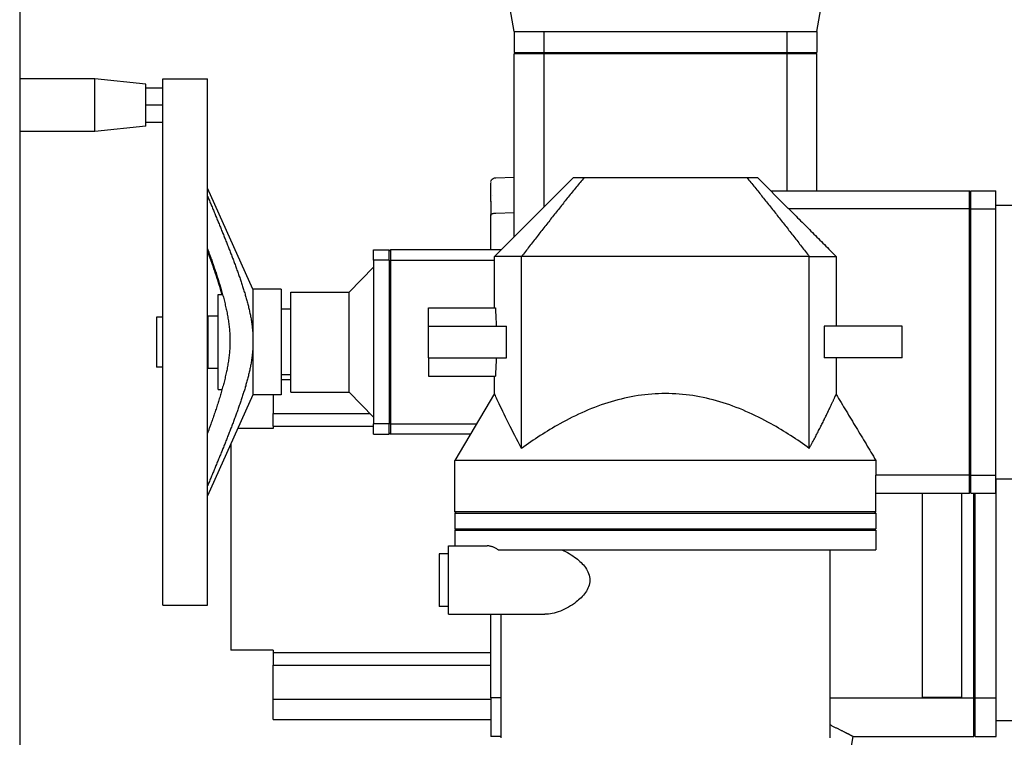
# Model space of a CAD drawing. Extents: x -89225 to 110569, y 13360 to 87647.
# Tile 162 of 256: x 41552 to 41926, y 31408 to 31681. Entities that reach past the tile are written whole.
import ezdxf

# ---------------------------------------------------------------- set-up
doc = ezdxf.new("R2010")
doc.units = 0
doc.layers.add('INSTALLATIE', color=6, linetype='Continuous')

# ---------------------------------------------------------------- blocks, each defined once
blk = doc.blocks.new('Beluchtingsinstallatie VAZ')
for p, q in [((1135422.55, -968664.65), (1135422.55, -969737.65)), ((1135610.44, -969193.25), (1135604.8, -969161.25)), ((1135725.44, -969193.25), (1135731.08, -969161.25)), ((1135610.44, -969193.25), (1135621.75, -969193.25)), ((1135610.44, -969193.25), (1135610.44, -969201.25)), ((1135621.75, -969193.25), (1135621.75, -969201.25)), ((1135621.75, -969193.25), (1135667.94, -969193.25)), ((1135667.94, -969193.25), (1135714.13, -969193.25)), ((1135714.13, -969193.25), (1135725.44, -969193.25)), ((1135714.13, -969193.25), (1135714.13, -969201.25)), ((1135725.44, -969193.25), (1135725.44, -969201.25)), ((1135610.44, -969201.25), (1135621.75, -969201.25)), ((1135610.94, -969201.25), (1135610.44, -969201.75)), ((1135621.75, -969201.75), (1135610.44, -969201.75)), ((1135610.44, -969271.25), (1135610.44, -969201.75)), ((1135621.75, -969201.25), (1135714.13, -969201.25)), ((1135621.75, -969201.75), (1135621.75, -969259.94)), ((1135714.13, -969201.75), (1135621.75, -969201.75)), ((1135714.13, -969201.25), (1135725.44, -969201.25)), ((1135725.44, -969201.75), (1135714.13, -969201.75)), ((1135714.13, -969201.75), (1135714.13, -969253.75)), ((1135724.94, -969201.25), (1135725.44, -969201.75)), ((1135725.44, -969253.75), (1135725.44, -969201.75)), ((1135451.11, -969211.24), (1135422.55, -969211.24)), ((1135451.11, -969231.29), (1135451.11, -969211.24)), ((1135470.44, -969213.27), (1135451.11, -969211.24)), ((1135476.94, -969411.25), (1135476.94, -969211.25)), ((1135476.94, -969211.25), (1135493.94, -969211.25)), ((1135493.94, -969411.25), (1135493.94, -969211.25)), ((1135470.44, -969229.26), (1135470.44, -969213.27)), ((1135476.94, -969214.77), (1135470.44, -969214.77)), ((1135476.94, -969221.27), (1135470.44, -969221.27)), ((1135470.44, -969229.26), (1135451.11, -969231.29)), ((1135476.94, -969227.77), (1135470.44, -969227.77)), ((1135451.11, -969231.29), (1135422.55, -969231.29)), ((1135632.94, -969248.75), (1135602.94, -969278.75)), ((1135603.5, -969248.81), (1135610.44, -969248.62)), ((1135632.94, -969248.75), (1135637, -969248.75)), ((1135637, -969248.75), (1135698.88, -969248.75)), ((1135698.88, -969248.75), (1135702.94, -969248.75)), ((1135702.94, -969248.75), (1135714.64, -969260.45)), ((1135511.18, -969291.16), (1135493.94, -969252.75)), ((1135601.55, -969257.07), (1135601.55, -969250.69)), ((1135602.15, -969255.43), (1135602.15, -969255.43)), ((1135707.94, -969253.75), (1135783.44, -969253.75)), ((1135783.44, -969260.62), (1135783.44, -969253.75)), ((1135783.94, -969254.25), (1135783.44, -969253.75)), ((1135783.94, -969260.62), (1135783.94, -969253.75)), ((1135783.94, -969253.75), (1135793.44, -969253.75)), ((1135793.44, -969260.62), (1135793.44, -969253.75)), ((1135601.55, -969257.74), (1135601.55, -969257.09)), ((1135601.55, -969257.76), (1135601.55, -969257.75)), ((1135601.55, -969257.76), (1135601.55, -969263.09)), ((1135783.44, -969260.62), (1135714.81, -969260.62)), ((1135783.44, -969361.88), (1135783.44, -969260.62)), ((1135783.94, -969260.62), (1135793.44, -969260.62)), ((1135783.94, -969361.88), (1135783.94, -969260.62)), ((1135793.44, -969259.25), (1135935.94, -969259.25)), ((1135793.44, -969361.88), (1135793.44, -969260.62)), ((1135601.55, -969276.25), (1135601.55, -969263.1)), ((1135602.15, -969262.43), (1135602.15, -969262.43)), ((1135603.49, -969262.25), (1135610.44, -969262.05)), ((1135556.94, -969280.17), (1135556.94, -969276.25)), ((1135556.94, -969276.25), (1135562.94, -969276.25)), ((1135562.94, -969280.17), (1135562.94, -969276.25)), ((1135562.94, -969276.75), (1135563.44, -969276.25)), ((1135563.44, -969276.25), (1135563.44, -969280.17)), ((1135605.44, -969276.25), (1135563.44, -969276.25)), ((1135613.26, -969278.75), (1135602.94, -969278.75)), ((1135602.94, -969298.25), (1135602.94, -969278.75)), ((1135722.62, -969278.75), (1135613.26, -969278.75)), ((1135613.26, -969351.71), (1135613.26, -969278.75)), ((1135722.62, -969351.71), (1135722.62, -969278.75)), ((1135722.62, -969278.75), (1135732.87, -969278.75)), ((1135547.8, -969292.25), (1135556.94, -969282.75)), ((1135562.94, -969280.17), (1135556.94, -969280.17)), ((1135556.94, -969280.17), (1135556.94, -969342.32)), ((1135562.94, -969280.17), (1135562.94, -969342.32)), ((1135563.44, -969280.17), (1135563.44, -969342.32)), ((1135563.44, -969280.17), (1135602.94, -969280.17)), ((1135497.94, -969329.25), (1135497.94, -969293.25)), ((1135497.94, -969293.25), (1135499.67, -969293.25)), ((1135511.18, -969291.16), (1135511.18, -969308.92)), ((1135521.94, -969291.16), (1135511.18, -969291.16)), ((1135521.94, -969291.16), (1135521.94, -969331.34)), ((1135525.64, -969330.25), (1135525.64, -969292.25)), ((1135525.64, -969292.25), (1135547.8, -969292.25)), ((1135547.8, -969330.25), (1135547.8, -969292.25)), ((1135474.54, -969301.75), (1135474.54, -969320.75)), ((1135476.94, -969301.75), (1135474.54, -969301.75)), ((1135494.14, -969321.25), (1135494.14, -969301.25)), ((1135494.14, -969301.25), (1135497.94, -969301.25)), ((1135525.64, -969298.75), (1135521.94, -969298.75)), ((1135577.94, -969298.25), (1135603.34, -969298.25)), ((1135577.94, -969305.25), (1135577.94, -969298.25)), ((1135577.94, -969305.25), (1135607.57, -969305.25)), ((1135577.94, -969317.25), (1135577.94, -969305.25)), ((1135607.57, -969317.25), (1135607.57, -969305.25)), ((1135728.3, -969305.25), (1135728.3, -969317.25)), ((1135757.94, -969305.25), (1135728.3, -969305.25)), ((1135757.94, -969317.25), (1135757.94, -969305.25)), ((1135493.94, -969307.25), (1135494.14, -969307.25)), ((1135511.18, -969308.92), (1135511.18, -969312.8)), ((1135511.18, -969312.8), (1135511.18, -969331.34)), ((1135493.94, -969315.25), (1135494.14, -969315.25)), ((1135577.94, -969317.25), (1135607.57, -969317.25)), ((1135577.94, -969317.25), (1135577.94, -969324.25)), ((1135757.94, -969317.25), (1135728.3, -969317.25)), ((1135476.94, -969320.75), (1135474.54, -969320.75)), ((1135494.14, -969321.25), (1135497.94, -969321.25)), ((1135525.64, -969323.75), (1135521.94, -969323.75)), ((1135577.94, -969324.25), (1135603.34, -969324.25)), ((1135602.94, -969330.83), (1135602.94, -969324.25)), ((1135521.94, -969325.5), (1135525.64, -969325.5)), ((1135511.18, -969331.34), (1135493.94, -969369.75)), ((1135497.94, -969329.25), (1135499.45, -969329.25)), ((1135521.94, -969331.34), (1135511.18, -969331.34)), ((1135518.83, -969331.34), (1135518.83, -969338.47)), ((1135525.64, -969330.25), (1135547.8, -969330.25)), ((1135547.8, -969330.25), (1135556.94, -969339.75)), ((1135602.94, -969330.83), (1135587.94, -969356.24)), ((1135518.83, -969338.47), (1135555.71, -969338.47)), ((1135518.83, -969343.19), (1135518.83, -969338.47)), ((1135556.94, -969346.25), (1135556.94, -969342.32)), ((1135562.94, -969342.32), (1135556.94, -969342.32)), ((1135562.94, -969346.25), (1135562.94, -969342.32)), ((1135563.44, -969342.32), (1135563.44, -969346.25)), ((1135563.44, -969342.32), (1135596.15, -969342.32)), ((1135518.83, -969344.07), (1135505.47, -969344.07)), ((1135518.83, -969343.19), (1135556.94, -969343.19)), ((1135518.83, -969343.19), (1135518.83, -969344.07)), ((1135556.94, -969346.25), (1135562.94, -969346.25)), ((1135562.94, -969345.75), (1135563.44, -969346.25)), ((1135593.84, -969346.25), (1135563.44, -969346.25)), ((1135502.83, -969349.94), (1135502.83, -969428.43)), ((1135747.91, -969356.24), (1135587.94, -969356.24)), ((1135587.94, -969375.75), (1135587.94, -969356.24)), ((1135783.44, -969361.88), (1135747.94, -969361.88)), ((1135747.94, -969375.75), (1135747.94, -969362.05)), ((1135783.44, -969368.75), (1135783.44, -969361.88)), ((1135783.94, -969368.75), (1135783.94, -969361.88)), ((1135783.94, -969361.88), (1135793.44, -969361.88)), ((1135793.44, -969368.75), (1135793.44, -969361.88)), ((1135793.44, -969363.25), (1135935.94, -969363.25)), ((1135793.63, -969446.44), (1135793.63, -969363.25)), ((1135747.94, -969368.75), (1135783.44, -969368.75)), ((1135765.63, -969446.25), (1135765.63, -969368.75)), ((1135780.63, -969446.25), (1135780.63, -969368.75)), ((1135783.94, -969368.25), (1135783.44, -969368.75)), ((1135783.94, -969368.75), (1135793.44, -969368.75)), ((1135785.13, -969446.46), (1135785.13, -969368.75)), ((1135785.63, -969446.44), (1135785.63, -969368.75)), ((1135747.94, -969375.75), (1135587.94, -969375.75)), ((1135588.44, -969376.25), (1135587.94, -969375.75)), ((1135587.94, -969376.25), (1135747.94, -969376.25)), ((1135587.94, -969376.25), (1135587.94, -969382.25)), ((1135747.44, -969376.25), (1135747.94, -969375.75)), ((1135747.94, -969376.25), (1135747.94, -969382.25)), ((1135587.94, -969382.25), (1135747.94, -969382.25)), ((1135588.44, -969382.25), (1135587.94, -969382.75)), ((1135587.94, -969382.75), (1135747.94, -969382.75)), ((1135587.94, -969382.75), (1135587.94, -969388.75)), ((1135747.44, -969382.25), (1135747.94, -969382.75)), ((1135747.94, -969382.75), (1135747.94, -969390.25)), ((1135585.44, -969414.75), (1135585.44, -969388.75)), ((1135585.44, -969388.75), (1135600.16, -969388.75)), ((1135604.36, -969390.25), (1135747.94, -969390.25)), ((1135730.44, -969390.25), (1135730.44, -969461.75)), ((1135581.94, -969391.75), (1135581.94, -969411.75)), ((1135585.44, -969391.75), (1135581.94, -969391.75)), ((1135476.94, -969411.25), (1135493.94, -969411.25)), ((1135585.44, -969411.75), (1135581.94, -969411.75)), ((1135585.44, -969414.75), (1135622.11, -969414.75)), ((1135601.63, -969446.46), (1135601.63, -969414.75)), ((1135605.44, -969414.75), (1135605.44, -969461.75)), ((1135518.83, -969428.43), (1135502.83, -969428.43)), ((1135518.83, -969428.43), (1135518.83, -969429.31)), ((1135518.83, -969429.31), (1135601.63, -969429.31)), ((1135518.83, -969429.31), (1135518.83, -969434.03)), ((1135518.83, -969434.03), (1135601.63, -969434.03)), ((1135518.83, -969447), (1135518.83, -969434.03)), ((1135518.83, -969447), (1135601.63, -969447)), ((1135518.83, -969454.75), (1135518.83, -969447)), ((1135605.44, -969446.46), (1135601.63, -969446.46)), ((1135601.63, -969446.46), (1135601.63, -969461.25)), ((1135730.44, -969446.46), (1135785.13, -969446.46)), ((1135765.63, -969446.25), (1135780.63, -969446.25)), ((1135785.13, -969461.25), (1135785.13, -969446.46)), ((1135785.63, -969446.44), (1135793.63, -969446.44)), ((1135785.63, -969461.25), (1135785.63, -969446.44)), ((1135793.63, -969461.25), (1135793.63, -969446.44)), ((1135518.83, -969454.75), (1135601.63, -969454.75)), ((1135891.63, -969455.25), (1135793.63, -969455.25)), ((1135605.44, -969461.25), (1135601.63, -969461.25)), ((1135733.63, -969493.25), (1135739.27, -969461.25)), ((1135739.27, -969461.25), (1135785.13, -969461.25)), ((1135785.63, -969460.75), (1135785.13, -969461.25)), ((1135785.63, -969461.25), (1135793.63, -969461.25))]:
    blk.add_line(p, q)
for centre, major_axis, start_param, end_param in [((1135752.94, -969277.32), (0, -288.31), 4.785058, 4.809425), ((1135752.94, -969345.18), (0, 288.31), 1.47376, 1.498128)]:
    blk.add_ellipse(centre, major_axis=major_axis, ratio=0.520266, start_param=start_param, end_param=end_param)
for points, knots in [([(1135621.75, -969201.75), (1135621.78, -969201.71), (1135621.81, -969201.67), (1135621.84, -969201.62), (1135621.87, -969201.58), (1135621.9, -969201.54), (1135621.93, -969201.5), (1135621.96, -969201.46), (1135621.99, -969201.42), (1135622.03, -969201.37), (1135622.06, -969201.33), (1135622.09, -969201.29), (1135622.12, -969201.25)], [0, 0, 0, 0, 0.1811348, 0.1811348, 0.1811348, 0.3622696, 0.3622696, 0.3622696, 0.5434044, 0.5434044, 0.5434044, 0.7245391, 0.7245391, 0.7245391, 0.7245391]), ([(1135714.13, -969201.75), (1135714.1, -969201.71), (1135714.07, -969201.67), (1135714.04, -969201.62), (1135714.01, -969201.58), (1135713.98, -969201.54), (1135713.95, -969201.5), (1135713.92, -969201.46), (1135713.88, -969201.42), (1135713.85, -969201.37), (1135713.82, -969201.33), (1135713.79, -969201.29), (1135713.76, -969201.25)], [0, 0, 0, 0, 0.1811348, 0.1811348, 0.1811348, 0.3622696, 0.3622696, 0.3622696, 0.5434044, 0.5434044, 0.5434044, 0.724539, 0.724539, 0.724539, 0.724539]), ([(1135601.6, -969250.27), (1135601.63, -969250.16), (1135601.66, -969250.06), (1135601.8, -969249.74), (1135601.95, -969249.53), (1135602.31, -969249.2), (1135602.51, -969249.07), (1135602.92, -969248.9), (1135603.14, -969248.84), (1135603.4, -969248.82), (1135603.45, -969248.82), (1135603.5, -969248.81)], [0.0512379, 0.0512379, 0.0512379, 0.0512379, 0.0906992, 0.0906992, 0.1758145, 0.1758145, 0.2509445, 0.2509445, 0.3149095, 0.3149095, 0.3297002, 0.3297002, 0.3297002, 0.3297002]), ([(1135637, -969248.75), (1135636.5, -969249.36), (1135635.99, -969249.98), (1135635.49, -969250.59), (1135634.99, -969251.21), (1135634.49, -969251.83), (1135633.99, -969252.44), (1135633.5, -969253.06), (1135633, -969253.68), (1135632.5, -969254.3), (1135632, -969254.92), (1135631.5, -969255.53), (1135631, -969256.16), (1135630.51, -969256.78), (1135630.01, -969257.4), (1135629.51, -969258.02), (1135629.02, -969258.64), (1135628.52, -969259.26), (1135628.02, -969259.89), (1135627.03, -969261.13), (1135626.04, -969262.38), (1135625.06, -969263.63), (1135624.07, -969264.88), (1135623.08, -969266.14), (1135622.09, -969267.39), (1135621.11, -969268.65), (1135620.13, -969269.91), (1135619.14, -969271.17), (1135618.16, -969272.43), (1135617.18, -969273.69), (1135616.2, -969274.95), (1135615.22, -969276.22), (1135614.24, -969277.48), (1135613.26, -969278.75)], [0, 0, 0, 0, 2.813762, 2.813762, 2.813762, 5.62753, 5.62753, 5.62753, 8.44131, 8.44131, 8.44131, 11.255107, 11.255107, 11.255107, 14.068925, 14.068925, 14.068925, 16.882765, 16.882765, 16.882765, 22.510522, 22.510522, 22.510522, 28.138376, 28.138376, 28.138376, 33.76631, 33.76631, 33.76631, 39.394291, 39.394291, 39.394291, 45.022268, 45.022268, 45.022268, 45.022268]), ([(1135698.88, -969248.75), (1135699.38, -969249.36), (1135699.88, -969249.98), (1135700.38, -969250.59), (1135700.88, -969251.21), (1135701.38, -969251.83), (1135701.88, -969252.44), (1135702.38, -969253.06), (1135702.88, -969253.68), (1135703.38, -969254.3), (1135703.88, -969254.92), (1135704.38, -969255.53), (1135704.87, -969256.16), (1135705.37, -969256.78), (1135705.87, -969257.4), (1135706.37, -969258.02), (1135706.86, -969258.64), (1135707.36, -969259.26), (1135707.85, -969259.89), (1135708.85, -969261.13), (1135709.84, -969262.38), (1135710.82, -969263.63), (1135711.81, -969264.88), (1135712.8, -969266.14), (1135713.78, -969267.39), (1135714.77, -969268.65), (1135715.75, -969269.91), (1135716.74, -969271.17), (1135717.72, -969272.43), (1135718.7, -969273.69), (1135719.68, -969274.95), (1135720.66, -969276.22), (1135721.64, -969277.48), (1135722.62, -969278.75)], [0, 0, 0, 0, 2.813762, 2.813762, 2.813762, 5.62753, 5.62753, 5.62753, 8.44131, 8.44131, 8.44131, 11.255107, 11.255107, 11.255107, 14.068925, 14.068925, 14.068925, 16.882765, 16.882765, 16.882765, 22.510522, 22.510522, 22.510522, 28.138376, 28.138376, 28.138376, 33.76631, 33.76631, 33.76631, 39.394291, 39.394291, 39.394291, 45.022268, 45.022268, 45.022268, 45.022268]), ([(1135493.94, -969255.9), (1135494.17, -969256.44), (1135494.39, -969256.97), (1135494.62, -969257.51), (1135494.84, -969258.05), (1135495.07, -969258.58), (1135495.29, -969259.12), (1135495.52, -969259.66), (1135495.74, -969260.2), (1135495.97, -969260.73), (1135496.19, -969261.27), (1135496.42, -969261.81), (1135496.64, -969262.35), (1135496.86, -969262.88), (1135497.09, -969263.42), (1135497.31, -969263.96), (1135497.53, -969264.5), (1135497.75, -969265.04), (1135497.97, -969265.58), (1135498.19, -969266.12), (1135498.42, -969266.65), (1135498.64, -969267.19), (1135498.86, -969267.73), (1135499.07, -969268.27), (1135499.29, -969268.81), (1135499.51, -969269.35), (1135499.73, -969269.89), (1135499.95, -969270.43), (1135500.17, -969270.97), (1135500.38, -969271.51), (1135500.6, -969272.05), (1135500.81, -969272.6), (1135501.03, -969273.14), (1135501.24, -969273.68), (1135501.46, -969274.22), (1135501.67, -969274.76), (1135501.88, -969275.3), (1135502.1, -969275.85), (1135502.31, -969276.39), (1135502.52, -969276.93), (1135502.73, -969277.48), (1135502.94, -969278.02), (1135503.14, -969278.56), (1135503.35, -969279.11), (1135503.56, -969279.65), (1135503.76, -969280.2), (1135503.97, -969280.74), (1135504.17, -969281.29), (1135504.37, -969281.84), (1135504.58, -969282.38), (1135504.78, -969282.93), (1135504.98, -969283.48), (1135505.17, -969284.02), (1135505.37, -969284.57), (1135505.57, -969285.12), (1135505.66, -969285.4), (1135505.76, -969285.67), (1135505.86, -969285.95), (1135505.95, -969286.22), (1135506.05, -969286.5), (1135506.14, -969286.77), (1135506.24, -969287.05), (1135506.33, -969287.32), (1135506.43, -969287.6), (1135506.52, -969287.87), (1135506.61, -969288.15), (1135506.71, -969288.43), (1135506.8, -969288.7), (1135506.89, -969288.98), (1135506.98, -969289.26), (1135507.07, -969289.53), (1135507.16, -969289.81), (1135507.25, -969290.09), (1135507.34, -969290.36), (1135507.43, -969290.64), (1135507.52, -969290.92), (1135507.61, -969291.2), (1135507.7, -969291.47), (1135507.78, -969291.75), (1135507.87, -969292.03), (1135507.95, -969292.31), (1135508.04, -969292.59), (1135508.12, -969292.87), (1135508.21, -969293.15), (1135508.29, -969293.43), (1135508.37, -969293.7), (1135508.45, -969293.98), (1135508.53, -969294.26), (1135508.61, -969294.54), (1135508.69, -969294.82), (1135508.77, -969295.1), (1135508.85, -969295.39), (1135508.92, -969295.67), (1135509, -969295.95), (1135509.08, -969296.23), (1135509.15, -969296.51), (1135509.22, -969296.8), (1135509.3, -969297.08), (1135509.37, -969297.36), (1135509.44, -969297.65), (1135509.51, -969297.93), (1135509.58, -969298.22), (1135509.65, -969298.5), (1135509.78, -969299.07), (1135509.91, -969299.64), (1135510.03, -969300.22), (1135510.15, -969300.79), (1135510.26, -969301.37), (1135510.37, -969301.94), (1135510.42, -969302.23), (1135510.47, -969302.52), (1135510.52, -969302.81), (1135510.57, -969303.1), (1135510.62, -969303.39), (1135510.66, -969303.68), (1135510.7, -969303.97), (1135510.75, -969304.26), (1135510.79, -969304.55), (1135510.82, -969304.84), (1135510.86, -969305.13), (1135510.9, -969305.42), (1135510.93, -969305.71), (1135510.96, -969306), (1135510.99, -969306.3), (1135511.02, -969306.59), (1135511.05, -969306.88), (1135511.07, -969307.17), (1135511.09, -969307.46), (1135511.11, -969307.75), (1135511.13, -969308.04), (1135511.15, -969308.34), (1135511.17, -969308.63), (1135511.18, -969308.92)], [0, 0, 0, 0, 1.747657, 1.747657, 1.747657, 3.495307, 3.495307, 3.495307, 5.24295, 5.24295, 5.24295, 6.990585, 6.990585, 6.990585, 8.738213, 8.738213, 8.738213, 10.485836, 10.485836, 10.485836, 12.233456, 12.233456, 12.233456, 13.981098, 13.981098, 13.981098, 15.728801, 15.728801, 15.728801, 17.476536, 17.476536, 17.476536, 19.224276, 19.224276, 19.224276, 20.972001, 20.972001, 20.972001, 22.719697, 22.719697, 22.719697, 24.467362, 24.467362, 24.467362, 26.214999, 26.214999, 26.214999, 27.962651, 27.962651, 27.962651, 29.710733, 29.710733, 29.710733, 31.459154, 31.459154, 31.459154, 32.333412, 32.333412, 32.333412, 33.207667, 33.207667, 33.207667, 34.081898, 34.081898, 34.081898, 34.956086, 34.956086, 34.956086, 35.830219, 35.830219, 35.830219, 36.70429, 36.70429, 36.70429, 37.578296, 37.578296, 37.578296, 38.452238, 38.452238, 38.452238, 39.326123, 39.326123, 39.326123, 40.199964, 40.199964, 40.199964, 41.073778, 41.073778, 41.073778, 41.94763, 41.94763, 41.94763, 42.822683, 42.822683, 42.822683, 43.699232, 43.699232, 43.699232, 44.577002, 44.577002, 44.577002, 45.455734, 45.455734, 45.455734, 47.215121, 47.215121, 47.215121, 48.975633, 48.975633, 48.975633, 49.855834, 49.855834, 49.855834, 50.73578, 50.73578, 50.73578, 51.615332, 51.615332, 51.615332, 52.494374, 52.494374, 52.494374, 53.372812, 53.372812, 53.372812, 54.250575, 54.250575, 54.250575, 55.127621, 55.127621, 55.127621, 56.003938, 56.003938, 56.003938, 56.003938]), ([(1135714.81, -969260.62), (1135715.56, -969261.37), (1135716.31, -969262.12), (1135717.06, -969262.87), (1135717.81, -969263.62), (1135718.56, -969264.37), (1135719.31, -969265.13), (1135720.06, -969265.88), (1135720.81, -969266.63), (1135721.56, -969267.39), (1135722.31, -969268.14), (1135723.06, -969268.9), (1135723.82, -969269.65), (1135724.57, -969270.41), (1135725.32, -969271.17), (1135726.07, -969271.92), (1135726.83, -969272.68), (1135727.58, -969273.44), (1135728.34, -969274.2), (1135729.09, -969274.95), (1135729.84, -969275.71), (1135730.6, -969276.47), (1135731.35, -969277.23), (1135732.11, -969277.99), (1135732.87, -969278.75)], [0, 0, 0, 0, 3.23921, 3.23921, 3.23921, 6.478746, 6.478746, 6.478746, 9.718485, 9.718485, 9.718485, 12.958302, 12.958302, 12.958302, 16.198069, 16.198069, 16.198069, 19.437656, 19.437656, 19.437656, 22.676935, 22.676935, 22.676935, 25.915774, 25.915774, 25.915774, 25.915774]), ([(1135783.94, -969261.03), (1135783.9, -969260.99), (1135783.86, -969260.96), (1135783.81, -969260.92), (1135783.77, -969260.89), (1135783.73, -969260.86), (1135783.69, -969260.82), (1135783.65, -969260.79), (1135783.61, -969260.75), (1135783.56, -969260.72), (1135783.52, -969260.69), (1135783.48, -969260.65), (1135783.44, -969260.62)], [0, 0, 0, 0, 0.1904928, 0.1904928, 0.1904928, 0.3809858, 0.3809858, 0.3809858, 0.571479, 0.571479, 0.571479, 0.7619723, 0.7619723, 0.7619723, 0.7619723]), ([(1135601.55, -969263.08), (1135601.55, -969263.03), (1135601.56, -969262.96), (1135601.61, -969262.84), (1135601.65, -969262.78), (1135601.73, -969262.68), (1135601.78, -969262.63), (1135601.9, -969262.55), (1135601.97, -969262.51), (1135602.15, -969262.44), (1135602.25, -969262.41), (1135602.46, -969262.35), (1135602.59, -969262.33), (1135602.81, -969262.3), (1135602.9, -969262.29), (1135603.15, -969262.26), (1135603.33, -969262.25), (1135603.49, -969262.25)], [0, 0, 0, 0, 0.0248076, 0.0248076, 0.0513015, 0.0513015, 0.0816502, 0.0816502, 0.1265465, 0.1265465, 0.1755232, 0.1755232, 0.2233451, 0.2233451, 0.2545486, 0.2545486, 0.3053497, 0.3053497, 0.3053497, 0.3053497]), ([(1135493.94, -969275.82), (1135494.04, -969276.11), (1135494.15, -969276.39), (1135494.25, -969276.68), (1135494.41, -969277.11), (1135494.56, -969277.53), (1135494.71, -969277.96), (1135494.86, -969278.39), (1135495.02, -969278.82), (1135495.17, -969279.24), (1135495.28, -969279.56), (1135495.39, -969279.88), (1135495.51, -969280.2), (1135495.62, -969280.52), (1135495.73, -969280.84), (1135495.84, -969281.16), (1135495.95, -969281.48), (1135496.06, -969281.8), (1135496.17, -969282.12), (1135496.28, -969282.44), (1135496.39, -969282.76), (1135496.5, -969283.08), (1135496.61, -969283.41), (1135496.72, -969283.73), (1135496.82, -969284.05), (1135496.93, -969284.37), (1135497.04, -969284.69), (1135497.15, -969285.01), (1135497.25, -969285.33), (1135497.36, -969285.66), (1135497.46, -969285.98), (1135497.57, -969286.3), (1135497.67, -969286.62), (1135497.78, -969286.95), (1135497.88, -969287.27), (1135497.98, -969287.59), (1135498.08, -969287.91), (1135498.19, -969288.24), (1135498.29, -969288.56), (1135498.39, -969288.88), (1135498.49, -969289.21), (1135498.59, -969289.53), (1135498.69, -969289.86), (1135498.78, -969290.18), (1135498.88, -969290.51), (1135498.98, -969290.83), (1135499.07, -969291.16), (1135499.17, -969291.48), (1135499.26, -969291.81), (1135499.36, -969292.13), (1135499.45, -969292.46), (1135499.54, -969292.78), (1135499.63, -969293.11), (1135499.72, -969293.44), (1135499.81, -969293.76), (1135499.9, -969294.09), (1135499.99, -969294.42), (1135500.07, -969294.74), (1135500.16, -969295.07), (1135500.24, -969295.4), (1135500.33, -969295.73), (1135500.41, -969296.06), (1135500.49, -969296.39), (1135500.57, -969296.71), (1135500.65, -969297.04), (1135500.73, -969297.37), (1135500.8, -969297.7), (1135500.88, -969298.03), (1135500.95, -969298.37), (1135501.03, -969298.7), (1135501.1, -969299.03), (1135501.17, -969299.36), (1135501.24, -969299.7), (1135501.3, -969300.03), (1135501.37, -969300.36), (1135501.43, -969300.7), (1135501.56, -969301.37), (1135501.68, -969302.04), (1135501.78, -969302.72), (1135501.84, -969303.05), (1135501.89, -969303.39), (1135501.94, -969303.73), (1135501.98, -969304.07), (1135502.03, -969304.41), (1135502.07, -969304.75), (1135502.11, -969305.09), (1135502.15, -969305.43), (1135502.18, -969305.77), (1135502.22, -969306.11), (1135502.25, -969306.45), (1135502.28, -969306.79), (1135502.31, -969307.13), (1135502.33, -969307.47), (1135502.36, -969307.82), (1135502.38, -969308.16), (1135502.39, -969308.5), (1135502.41, -969308.84), (1135502.42, -969309.18), (1135502.43, -969309.52), (1135502.44, -969309.87), (1135502.45, -969310.21), (1135502.45, -969310.55), (1135502.45, -969310.89), (1135502.45, -969311.23), (1135502.45, -969311.57), (1135502.44, -969311.92), (1135502.43, -969312.26), (1135502.42, -969312.6), (1135502.41, -969312.94), (1135502.39, -969313.28), (1135502.37, -969313.62), (1135502.35, -969313.96), (1135502.33, -969314.3), (1135502.3, -969314.64), (1135502.28, -969314.98), (1135502.25, -969315.32), (1135502.22, -969315.65), (1135502.18, -969315.99), (1135502.15, -969316.33), (1135502.11, -969316.67), (1135502.07, -969317), (1135502.02, -969317.34), (1135501.98, -969317.68), (1135501.93, -969318.01), (1135501.89, -969318.35), (1135501.83, -969318.68), (1135501.78, -969319.02), (1135501.68, -969319.69), (1135501.56, -969320.35), (1135501.43, -969321.02), (1135501.37, -969321.35), (1135501.31, -969321.68), (1135501.24, -969322.02), (1135501.17, -969322.35), (1135501.1, -969322.68), (1135501.03, -969323.01), (1135500.96, -969323.34), (1135500.88, -969323.67), (1135500.81, -969324), (1135500.73, -969324.33), (1135500.65, -969324.66), (1135500.57, -969324.99), (1135500.49, -969325.32), (1135500.41, -969325.65), (1135500.33, -969325.98), (1135500.25, -969326.31), (1135500.16, -969326.64), (1135500.08, -969326.96), (1135499.99, -969327.29), (1135499.9, -969327.62), (1135499.81, -969327.95), (1135499.72, -969328.28), (1135499.63, -969328.6), (1135499.54, -969328.93), (1135499.45, -969329.26), (1135499.36, -969329.58), (1135499.26, -969329.91), (1135499.17, -969330.23), (1135499.07, -969330.56), (1135498.98, -969330.89), (1135498.88, -969331.21), (1135498.78, -969331.54), (1135498.69, -969331.86), (1135498.59, -969332.19), (1135498.49, -969332.51), (1135498.39, -969332.83), (1135498.29, -969333.16), (1135498.19, -969333.48), (1135498.08, -969333.81), (1135497.98, -969334.13), (1135497.88, -969334.45), (1135497.78, -969334.78), (1135497.67, -969335.1), (1135497.57, -969335.42), (1135497.46, -969335.74), (1135497.36, -969336.07), (1135497.25, -969336.39), (1135497.15, -969336.71), (1135497.04, -969337.03), (1135496.93, -969337.35), (1135496.82, -969337.67), (1135496.72, -969337.99), (1135496.61, -969338.31), (1135496.5, -969338.64), (1135496.39, -969338.96), (1135496.28, -969339.28), (1135496.17, -969339.6), (1135496.06, -969339.92), (1135495.95, -969340.24), (1135495.84, -969340.56), (1135495.73, -969340.88), (1135495.62, -969341.2), (1135495.51, -969341.52), (1135495.39, -969341.84), (1135495.28, -969342.16), (1135495.17, -969342.48), (1135495.02, -969342.9), (1135494.86, -969343.33), (1135494.71, -969343.76), (1135494.56, -969344.19), (1135494.41, -969344.61), (1135494.25, -969345.04), (1135494.15, -969345.33), (1135494.04, -969345.61), (1135493.94, -969345.9)], [39.958505, 39.958505, 39.958505, 39.958505, 40.87382, 40.87382, 40.87382, 42.236282, 42.236282, 42.236282, 43.598726, 43.598726, 43.598726, 44.614854, 44.614854, 44.614854, 45.630977, 45.630977, 45.630977, 46.647105, 46.647105, 46.647105, 47.663435, 47.663435, 47.663435, 48.680006, 48.680006, 48.680006, 49.696746, 49.696746, 49.696746, 50.713591, 50.713591, 50.713591, 51.730481, 51.730481, 51.730481, 52.747366, 52.747366, 52.747366, 53.764203, 53.764203, 53.764203, 54.780959, 54.780959, 54.780959, 55.79761, 55.79761, 55.79761, 56.814142, 56.814142, 56.814142, 57.830551, 57.830551, 57.830551, 58.846846, 58.846846, 58.846846, 59.863045, 59.863045, 59.863045, 60.879176, 60.879176, 60.879176, 61.89528, 61.89528, 61.89528, 62.911756, 62.911756, 62.911756, 63.930244, 63.930244, 63.930244, 64.950728, 64.950728, 64.950728, 65.972949, 65.972949, 65.972949, 68.021539, 68.021539, 68.021539, 69.047379, 69.047379, 69.047379, 70.073898, 70.073898, 70.073898, 71.10084, 71.10084, 71.10084, 72.127957, 72.127957, 72.127957, 73.155009, 73.155009, 73.155009, 74.181771, 74.181771, 74.181771, 75.208031, 75.208031, 75.208031, 76.233595, 76.233595, 76.233595, 77.258284, 77.258284, 77.258284, 78.281945, 78.281945, 78.281945, 79.30445, 79.30445, 79.30445, 80.325705, 80.325705, 80.325705, 81.34566, 81.34566, 81.34566, 82.364315, 82.364315, 82.364315, 83.381737, 83.381737, 83.381737, 84.398101, 84.398101, 84.398101, 86.430122, 86.430122, 86.430122, 87.446226, 87.446226, 87.446226, 88.462523, 88.462523, 88.462523, 89.479081, 89.479081, 89.479081, 90.495944, 90.495944, 90.495944, 91.513136, 91.513136, 91.513136, 92.530655, 92.530655, 92.530655, 93.548479, 93.548479, 93.548479, 94.566566, 94.566566, 94.566566, 95.584852, 95.584852, 95.584852, 96.603256, 96.603256, 96.603256, 97.621677, 97.621677, 97.621677, 98.639999, 98.639999, 98.639999, 99.65809, 99.65809, 99.65809, 100.675808, 100.675808, 100.675808, 101.692997, 101.692997, 101.692997, 102.709493, 102.709493, 102.709493, 103.725616, 103.725616, 103.725616, 104.741742, 104.741742, 104.741742, 105.757878, 105.757878, 105.757878, 106.774028, 106.774028, 106.774028, 107.790195, 107.790195, 107.790195, 108.806379, 108.806379, 108.806379, 110.168913, 110.168913, 110.168913, 111.531474, 111.531474, 111.531474, 112.446571, 112.446571, 112.446571, 112.446571]), ([(1135499.45, -969293.25), (1135499.39, -969293.03), (1135499.33, -969292.81), (1135499.26, -969292.59), (1135499.17, -969292.26), (1135499.07, -969291.94), (1135498.98, -969291.61), (1135498.88, -969291.29), (1135498.78, -969290.96), (1135498.69, -969290.64), (1135498.59, -969290.31), (1135498.49, -969289.99), (1135498.39, -969289.66), (1135498.29, -969289.34), (1135498.19, -969289.02), (1135498.08, -969288.69), (1135497.98, -969288.37), (1135497.88, -969288.05), (1135497.78, -969287.72), (1135497.67, -969287.4), (1135497.57, -969287.08), (1135497.46, -969286.75), (1135497.36, -969286.43), (1135497.25, -969286.11), (1135497.15, -969285.79), (1135497.04, -969285.47), (1135496.93, -969285.15), (1135496.82, -969284.83), (1135496.72, -969284.5), (1135496.61, -969284.18), (1135496.5, -969283.86), (1135496.39, -969283.54), (1135496.28, -969283.22), (1135496.17, -969282.9), (1135496.06, -969282.58), (1135495.95, -969282.26), (1135495.84, -969281.94), (1135495.73, -969281.62), (1135495.62, -969281.3), (1135495.51, -969280.98), (1135495.39, -969280.66), (1135495.28, -969280.34), (1135495.17, -969280.02), (1135495.02, -969279.59), (1135494.86, -969279.17), (1135494.71, -969278.74), (1135494.56, -969278.31), (1135494.41, -969277.88), (1135494.25, -969277.46), (1135494.15, -969277.17), (1135494.04, -969276.88), (1135493.94, -969276.6)], [94.89911, 94.89911, 94.89911, 94.89911, 95.584852, 95.584852, 95.584852, 96.603256, 96.603256, 96.603256, 97.621677, 97.621677, 97.621677, 98.639999, 98.639999, 98.639999, 99.65809, 99.65809, 99.65809, 100.675808, 100.675808, 100.675808, 101.692997, 101.692997, 101.692997, 102.709493, 102.709493, 102.709493, 103.725616, 103.725616, 103.725616, 104.741742, 104.741742, 104.741742, 105.757878, 105.757878, 105.757878, 106.774028, 106.774028, 106.774028, 107.790195, 107.790195, 107.790195, 108.806379, 108.806379, 108.806379, 110.168913, 110.168913, 110.168913, 111.531474, 111.531474, 111.531474, 112.446571, 112.446571, 112.446571, 112.446571]), ([(1135732.87, -969278.75), (1135732.86, -969279.84), (1135732.85, -969280.94), (1135732.85, -969282.04), (1135732.84, -969283.14), (1135732.84, -969284.24), (1135732.83, -969285.34), (1135732.82, -969286.44), (1135732.82, -969287.54), (1135732.81, -969288.64), (1135732.81, -969289.75), (1135732.8, -969290.85), (1135732.8, -969291.95), (1135732.79, -969293.06), (1135732.79, -969294.16), (1135732.78, -969295.27), (1135732.78, -969296.38), (1135732.78, -969297.49), (1135732.77, -969298.59), (1135732.77, -969299.7), (1135732.77, -969300.81), (1135732.76, -969301.92), (1135732.76, -969303.03), (1135732.76, -969304.14), (1135732.76, -969305.25)], [0, 0, 0, 0, 3.333067, 3.333067, 3.333067, 6.666527, 6.666527, 6.666527, 9.999867, 9.999867, 9.999867, 13.332572, 13.332572, 13.332572, 16.664338, 16.664338, 16.664338, 19.996277, 19.996277, 19.996277, 23.328219, 23.328219, 23.328219, 26.659855, 26.659855, 26.659855, 26.659855]), ([(1135562.94, -969280.58), (1135562.98, -969280.55), (1135563.02, -969280.52), (1135563.06, -969280.48), (1135563.11, -969280.45), (1135563.15, -969280.41), (1135563.19, -969280.38), (1135563.23, -969280.34), (1135563.27, -969280.31), (1135563.31, -969280.28), (1135563.36, -969280.24), (1135563.4, -969280.21), (1135563.44, -969280.17)], [0, 0, 0, 0, 0.1916942, 0.1916942, 0.1916942, 0.3833885, 0.3833885, 0.3833885, 0.5750831, 0.5750831, 0.5750831, 0.7667777, 0.7667777, 0.7667777, 0.7667777]), ([(1135511.18, -969312.8), (1135511.17, -969313.09), (1135511.15, -969313.38), (1135511.13, -969313.67), (1135511.12, -969313.96), (1135511.09, -969314.26), (1135511.07, -969314.55), (1135511.05, -969314.84), (1135511.02, -969315.13), (1135510.99, -969315.42), (1135510.96, -969315.71), (1135510.93, -969316), (1135510.9, -969316.29), (1135510.86, -969316.58), (1135510.83, -969316.86), (1135510.79, -969317.15), (1135510.75, -969317.44), (1135510.71, -969317.73), (1135510.66, -969318.02), (1135510.62, -969318.31), (1135510.57, -969318.6), (1135510.53, -969318.89), (1135510.48, -969319.17), (1135510.43, -969319.46), (1135510.37, -969319.75), (1135510.27, -969320.32), (1135510.16, -969320.9), (1135510.04, -969321.47), (1135509.92, -969322.04), (1135509.79, -969322.62), (1135509.65, -969323.19), (1135509.59, -969323.47), (1135509.52, -969323.76), (1135509.45, -969324.04), (1135509.38, -969324.32), (1135509.3, -969324.61), (1135509.23, -969324.89), (1135509.16, -969325.18), (1135509.08, -969325.46), (1135509.01, -969325.74), (1135508.93, -969326.02), (1135508.86, -969326.31), (1135508.78, -969326.59), (1135508.7, -969326.87), (1135508.62, -969327.15), (1135508.54, -969327.43), (1135508.46, -969327.71), (1135508.38, -969327.99), (1135508.29, -969328.27), (1135508.21, -969328.56), (1135508.13, -969328.84), (1135508.04, -969329.11), (1135507.96, -969329.39), (1135507.87, -969329.67), (1135507.79, -969329.95), (1135507.7, -969330.23), (1135507.61, -969330.51), (1135507.53, -969330.78), (1135507.44, -969331.06), (1135507.35, -969331.34), (1135507.26, -969331.62), (1135507.17, -969331.89), (1135507.08, -969332.17), (1135506.99, -969332.45), (1135506.9, -969332.73), (1135506.8, -969333), (1135506.71, -969333.28), (1135506.62, -969333.55), (1135506.53, -969333.83), (1135506.43, -969334.11), (1135506.34, -969334.38), (1135506.24, -969334.66), (1135506.15, -969334.93), (1135506.05, -969335.21), (1135505.96, -969335.48), (1135505.86, -969335.76), (1135505.76, -969336.03), (1135505.67, -969336.31), (1135505.57, -969336.58), (1135505.38, -969337.13), (1135505.18, -969337.68), (1135504.98, -969338.23), (1135504.78, -969338.78), (1135504.58, -969339.32), (1135504.38, -969339.87), (1135504.18, -969340.42), (1135503.97, -969340.96), (1135503.77, -969341.51), (1135503.56, -969342.06), (1135503.36, -969342.6), (1135503.15, -969343.14), (1135502.94, -969343.69), (1135502.73, -969344.23), (1135502.52, -969344.78), (1135502.31, -969345.32), (1135502.1, -969345.86), (1135501.89, -969346.41), (1135501.67, -969346.95), (1135501.46, -969347.49), (1135501.25, -969348.03), (1135501.03, -969348.57), (1135500.82, -969349.12), (1135500.6, -969349.66), (1135500.39, -969350.2), (1135500.17, -969350.74), (1135499.95, -969351.28), (1135499.73, -969351.82), (1135499.52, -969352.36), (1135499.3, -969352.9), (1135499.08, -969353.44), (1135498.86, -969353.98), (1135498.64, -969354.52), (1135498.42, -969355.06), (1135498.2, -969355.6), (1135497.97, -969356.14), (1135497.75, -969356.68), (1135497.53, -969357.22), (1135497.31, -969357.75), (1135497.09, -969358.29), (1135496.86, -969358.83), (1135496.64, -969359.37), (1135496.42, -969359.91), (1135496.19, -969360.45), (1135495.97, -969360.98), (1135495.74, -969361.52), (1135495.52, -969362.06), (1135495.29, -969362.6), (1135495.07, -969363.13), (1135494.84, -969363.67), (1135494.62, -969364.21), (1135494.39, -969364.75), (1135494.17, -969365.28), (1135493.94, -969365.82)], [0, 0, 0, 0, 0.874202, 0.874202, 0.874202, 1.748459, 1.748459, 1.748459, 2.622937, 2.622937, 2.622937, 3.497766, 3.497766, 3.497766, 4.373037, 4.373037, 4.373037, 5.248813, 5.248813, 5.248813, 6.125122, 6.125122, 6.125122, 7.001968, 7.001968, 7.001968, 8.757148, 8.757148, 8.757148, 10.513863, 10.513863, 10.513863, 11.392545, 11.392545, 11.392545, 12.271268, 12.271268, 12.271268, 13.149874, 13.149874, 13.149874, 14.02819, 14.02819, 14.02819, 14.906023, 14.906023, 14.906023, 15.783166, 15.783166, 15.783166, 16.659398, 16.659398, 16.659398, 17.534481, 17.534481, 17.534481, 18.408734, 18.408734, 18.408734, 19.282982, 19.282982, 19.282982, 20.157248, 20.157248, 20.157248, 21.031543, 21.031543, 21.031543, 21.905871, 21.905871, 21.905871, 22.780237, 22.780237, 22.780237, 23.654642, 23.654642, 23.654642, 24.529081, 24.529081, 24.529081, 26.278043, 26.278043, 26.278043, 28.027049, 28.027049, 28.027049, 29.775983, 29.775983, 29.775983, 31.524696, 31.524696, 31.524696, 33.273186, 33.273186, 33.273186, 35.021681, 35.021681, 35.021681, 36.770196, 36.770196, 36.770196, 38.518732, 38.518732, 38.518732, 40.267289, 40.267289, 40.267289, 42.015859, 42.015859, 42.015859, 43.76443, 43.76443, 43.76443, 45.512986, 45.512986, 45.512986, 47.261507, 47.261507, 47.261507, 49.009991, 49.009991, 49.009991, 50.758474, 50.758474, 50.758474, 52.506958, 52.506958, 52.506958, 54.255445, 54.255445, 54.255445, 56.003938, 56.003938, 56.003938, 56.003938]), ([(1135732.76, -969317.25), (1135732.76, -969318.41), (1135732.76, -969319.57), (1135732.76, -969320.73), (1135732.77, -969321.89), (1135732.77, -969323.04), (1135732.77, -969324.2), (1135732.78, -969325.36), (1135732.78, -969326.52), (1135732.79, -969327.67), (1135732.79, -969328.83), (1135732.8, -969329.98), (1135732.8, -969331.14)], [0, 0, 0, 0, 3.480271, 3.480271, 3.480271, 6.96087, 6.96087, 6.96087, 10.441415, 10.441415, 10.441415, 13.921919, 13.921919, 13.921919, 13.921919]), ([(1135613.26, -969351.71), (1135611.45, -969348.34), (1135609.81, -969345.16), (1135606.68, -969338.87), (1135605.3, -969335.96), (1135603.9, -969332.94), (1135603.54, -969332.16), (1135603.06, -969331.1), (1135602.94, -969330.83), (1135602.94, -969330.83)], [-14.283116, -14.283116, -14.283116, -14.283116, -12.58159, -12.58159, -10.484658, -10.484658, -9.436192, -9.436192, -8.387726, -8.387726, -8.387726, -8.387726]), ([(1135722.62, -969351.71), (1135717.99, -969348.34), (1135713.13, -969345.16), (1135701.85, -969338.87), (1135695.32, -969335.96), (1135685.23, -969332.94), (1135681.81, -969332.16), (1135674.92, -969331.1), (1135671.43, -969330.83), (1135664.44, -969330.83), (1135660.96, -969331.1), (1135654.07, -969332.16), (1135650.65, -969332.94), (1135640.56, -969335.96), (1135634.03, -969338.87), (1135622.75, -969345.16), (1135617.89, -969348.34), (1135613.26, -969351.71)], [-14.283116, -14.283116, -14.283116, -14.283116, -12.58159, -12.58159, -10.484658, -10.484658, -9.436192, -9.436192, -8.387726, -8.387726, -7.339261, -7.339261, -6.290795, -6.290795, -4.193863, -4.193863, -2.492337, -2.492337, -2.492337, -2.492337]), ([(1135722.62, -969351.71), (1135722.79, -969351.39), (1135722.96, -969351.08), (1135723.12, -969350.77), (1135723.29, -969350.45), (1135723.45, -969350.14), (1135723.62, -969349.83), (1135723.95, -969349.22), (1135724.27, -969348.61), (1135724.58, -969348), (1135724.89, -969347.4), (1135725.2, -969346.81), (1135725.5, -969346.23), (1135725.65, -969345.93), (1135725.8, -969345.64), (1135725.95, -969345.36), (1135726.09, -969345.07), (1135726.24, -969344.79), (1135726.38, -969344.5), (1135726.53, -969344.22), (1135726.67, -969343.94), (1135726.81, -969343.67), (1135726.95, -969343.39), (1135727.08, -969343.12), (1135727.22, -969342.85), (1135727.35, -969342.57), (1135727.49, -969342.31), (1135727.62, -969342.04), (1135727.75, -969341.78), (1135727.88, -969341.52), (1135728.01, -969341.26), (1135728.13, -969341), (1135728.26, -969340.75), (1135728.38, -969340.49), (1135728.51, -969340.24), (1135728.63, -969339.99), (1135728.75, -969339.75), (1135728.87, -969339.51), (1135728.98, -969339.27), (1135729.1, -969339.03), (1135729.21, -969338.79), (1135729.33, -969338.56), (1135729.44, -969338.33), (1135729.49, -969338.22), (1135729.55, -969338.1), (1135729.6, -969337.99), (1135729.66, -969337.88), (1135729.71, -969337.76), (1135729.76, -969337.65), (1135729.87, -969337.43), (1135729.97, -969337.22), (1135730.07, -969337), (1135730.18, -969336.79), (1135730.28, -969336.58), (1135730.37, -969336.37), (1135730.47, -969336.17), (1135730.56, -969335.97), (1135730.66, -969335.77), (1135730.75, -969335.58), (1135730.84, -969335.39), (1135730.93, -969335.2), (1135731.01, -969335.01), (1135731.1, -969334.83), (1135731.18, -969334.66), (1135731.26, -969334.48), (1135731.34, -969334.31), (1135731.42, -969334.15), (1135731.5, -969333.98), (1135731.57, -969333.82), (1135731.64, -969333.67), (1135731.71, -969333.51), (1135731.78, -969333.36), (1135731.85, -969333.22), (1135731.91, -969333.08), (1135731.98, -969332.94), (1135732.04, -969332.81), (1135732.1, -969332.68), (1135732.15, -969332.55), (1135732.21, -969332.43), (1135732.26, -969332.32), (1135732.31, -969332.2), (1135732.36, -969332.1), (1135732.41, -969331.99), (1135732.46, -969331.89), (1135732.5, -969331.8), (1135732.54, -969331.7), (1135732.58, -969331.62), (1135732.62, -969331.54), (1135732.65, -969331.46), (1135732.69, -969331.38), (1135732.72, -969331.32), (1135732.75, -969331.25), (1135732.78, -969331.19), (1135732.8, -969331.14)], [0, 0, 0, 0, 1.689495, 1.689495, 1.689495, 3.378684, 3.378684, 3.378684, 6.760631, 6.760631, 6.760631, 10.146647, 10.146647, 10.146647, 11.840403, 11.840403, 11.840403, 13.534299, 13.534299, 13.534299, 15.228105, 15.228105, 15.228105, 16.921623, 16.921623, 16.921623, 18.614686, 18.614686, 18.614686, 20.307165, 20.307165, 20.307165, 21.998965, 21.998965, 21.998965, 23.690028, 23.690028, 23.690028, 25.380336, 25.380336, 25.380336, 27.069911, 27.069911, 27.069911, 27.914523, 27.914523, 27.914523, 28.759838, 28.759838, 28.759838, 30.452826, 30.452826, 30.452826, 32.148346, 32.148346, 32.148346, 33.845696, 33.845696, 33.845696, 35.544221, 35.544221, 35.544221, 37.243314, 37.243314, 37.243314, 38.942427, 38.942427, 38.942427, 40.641069, 40.641069, 40.641069, 42.338817, 42.338817, 42.338817, 44.035316, 44.035316, 44.035316, 45.730295, 45.730295, 45.730295, 47.423566, 47.423566, 47.423566, 49.115036, 49.115036, 49.115036, 50.804739, 50.804739, 50.804739, 52.494442, 52.494442, 52.494442, 54.184755, 54.184755, 54.184755, 54.184755]), ([(1135732.8, -969331.14), (1135733.44, -969332.19), (1135734.07, -969333.24), (1135734.71, -969334.29), (1135735.34, -969335.34), (1135735.98, -969336.39), (1135736.61, -969337.44), (1135737.88, -969339.54), (1135739.14, -969341.64), (1135740.4, -969343.73), (1135741.04, -969344.78), (1135741.67, -969345.82), (1135742.29, -969346.87), (1135742.92, -969347.91), (1135743.55, -969348.95), (1135744.18, -969350), (1135744.8, -969351.04), (1135745.43, -969352.08), (1135746.05, -969353.12), (1135746.67, -969354.16), (1135747.29, -969355.2), (1135747.91, -969356.24)], [0, 0, 0, 0, 3.704177, 3.704177, 3.704177, 7.409144, 7.409144, 7.409144, 14.81984, 14.81984, 14.81984, 18.524791, 18.524791, 18.524791, 22.228975, 22.228975, 22.228975, 25.932771, 25.932771, 25.932771, 29.637576, 29.637576, 29.637576, 29.637576]), ([(1135562.94, -969341.91), (1135562.98, -969341.95), (1135563.02, -969341.98), (1135563.06, -969342.02), (1135563.11, -969342.05), (1135563.15, -969342.08), (1135563.19, -969342.12), (1135563.23, -969342.15), (1135563.27, -969342.19), (1135563.31, -969342.22), (1135563.36, -969342.26), (1135563.4, -969342.29), (1135563.44, -969342.32)], [0, 0, 0, 0, 0.1916941, 0.1916941, 0.1916941, 0.3833884, 0.3833884, 0.3833884, 0.5750829, 0.5750829, 0.5750829, 0.7667777, 0.7667777, 0.7667777, 0.7667777]), ([(1135747.91, -969356.24), (1135747.91, -969356.71), (1135747.92, -969357.18), (1135747.92, -969357.65), (1135747.92, -969358.12), (1135747.93, -969358.59), (1135747.93, -969359.06), (1135747.93, -969359.53), (1135747.93, -969360), (1135747.93, -969360.47), (1135747.93, -969360.94), (1135747.94, -969361.41), (1135747.94, -969361.88)], [0, 0, 0, 0, 1.457776, 1.457776, 1.457776, 2.915573, 2.915573, 2.915573, 4.373348, 4.373348, 4.373348, 5.831112, 5.831112, 5.831112, 5.831112]), ([(1135783.44, -969361.88), (1135783.48, -969361.85), (1135783.52, -969361.81), (1135783.56, -969361.78), (1135783.61, -969361.74), (1135783.65, -969361.71), (1135783.69, -969361.68), (1135783.73, -969361.64), (1135783.77, -969361.61), (1135783.81, -969361.57), (1135783.86, -969361.54), (1135783.9, -969361.51), (1135783.94, -969361.47)], [0, 0, 0, 0, 0.1904932, 0.1904932, 0.1904932, 0.3809863, 0.3809863, 0.3809863, 0.5714793, 0.5714793, 0.5714793, 0.7619723, 0.7619723, 0.7619723, 0.7619723]), ([(1135747.94, -969362.05), (1135747.94, -969362.01), (1135747.94, -969361.96), (1135747.94, -969361.91), (1135747.94, -969361.89), (1135747.94, -969361.88)], [-4.44494009, -4.44494009, -4.44494009, -4.44494009, -4.39514062, -4.39514062, -4.3797204, -4.3797204, -4.3797204, -4.3797204]), ([(1135604.36, -969390.25), (1135604.19, -969390.13), (1135604.02, -969390.02), (1135603.85, -969389.91), (1135603.67, -969389.81), (1135603.5, -969389.71), (1135603.33, -969389.62), (1135603.15, -969389.53), (1135602.98, -969389.44), (1135602.81, -969389.37), (1135602.64, -969389.29), (1135602.46, -969389.22), (1135602.29, -969389.15), (1135602.12, -969389.09), (1135601.95, -969389.04), (1135601.78, -969388.99), (1135601.61, -969388.94), (1135601.44, -969388.9), (1135601.27, -969388.86), (1135601.1, -969388.83), (1135600.93, -969388.8), (1135600.77, -969388.78), (1135600.6, -969388.76), (1135600.43, -969388.75), (1135600.27, -969388.75), (1135600.23, -969388.75), (1135600.2, -969388.75), (1135600.16, -969388.75)], [0, 0, 0, 0, 0.921875, 0.921875, 0.921875, 1.844796, 1.844796, 1.844796, 2.767668, 2.767668, 2.767668, 3.689416, 3.689416, 3.689416, 4.610883, 4.610883, 4.610883, 5.532329, 5.532329, 5.532329, 6.453395, 6.453395, 6.453395, 7.374424, 7.374424, 7.374424, 7.579181, 7.579181, 7.579181, 7.579181]), ([(1135628.6, -969390.25), (1135630.48, -969391.05), (1135632.36, -969392.15), (1135635.26, -969394.4), (1135636.55, -969395.61), (1135638.02, -969397.71), (1135638.44, -969398.45), (1135639.03, -969400.04), (1135639.2, -969400.87), (1135639.2, -969401.75), (1135639.2, -969402.62), (1135639.03, -969403.46), (1135638.44, -969405.04), (1135638.02, -969405.79), (1135636.55, -969407.89), (1135635.26, -969409.09), (1135632.19, -969411.49), (1135630.08, -969412.67), (1135625.93, -969414.31), (1135623.89, -969414.75), (1135622.11, -969414.75)], [7.897083, 7.897083, 7.897083, 7.897083, 8.608657, 8.608657, 9.133703, 9.133703, 9.396225, 9.396225, 9.658748, 9.658748, 9.658748, 9.921271, 9.921271, 10.183794, 10.183794, 10.708839, 10.708839, 11.494535, 11.494535, 12.280231, 12.280231, 12.280231, 12.280231]), ([(1135785.13, -969446.46), (1135785.17, -969446.43), (1135785.22, -969446.4), (1135785.26, -969446.37), (1135785.3, -969446.34), (1135785.34, -969446.31), (1135785.38, -969446.28), (1135785.42, -969446.25), (1135785.47, -969446.22), (1135785.51, -969446.19), (1135785.55, -969446.15), (1135785.59, -969446.12), (1135785.63, -969446.09)], [0, 0, 0, 0, 0.1810866, 0.1810866, 0.1810866, 0.3621732, 0.3621732, 0.3621732, 0.5432598, 0.5432598, 0.5432598, 0.7243464, 0.7243464, 0.7243464, 0.7243464]), ([(1135739.27, -969461.25), (1135739.27, -969461.25), (1135739.26, -969461.24), (1135739.24, -969461.23), (1135739.22, -969461.22), (1135739.21, -969461.21), (1135739.19, -969461.2), (1135739.17, -969461.19), (1135739.14, -969461.18), (1135739.12, -969461.17), (1135739.09, -969461.15), (1135739.06, -969461.14), (1135739.03, -969461.12), (1135738.99, -969461.1), (1135738.96, -969461.08), (1135738.92, -969461.06), (1135738.88, -969461.04), (1135738.83, -969461.02), (1135738.79, -969460.99), (1135738.74, -969460.97), (1135738.69, -969460.94), (1135738.64, -969460.91), (1135738.58, -969460.88), (1135738.53, -969460.85), (1135738.47, -969460.82), (1135738.41, -969460.79), (1135738.34, -969460.76), (1135738.28, -969460.72), (1135738.21, -969460.69), (1135738.14, -969460.65), (1135738.07, -969460.61), (1135737.99, -969460.57), (1135737.92, -969460.53), (1135737.84, -969460.49), (1135737.76, -969460.45), (1135737.67, -969460.41), (1135737.59, -969460.36), (1135737.5, -969460.32), (1135737.41, -969460.27), (1135737.32, -969460.22), (1135737.22, -969460.17), (1135737.13, -969460.12), (1135737.03, -969460.07), (1135736.93, -969460.02), (1135736.82, -969459.97), (1135736.72, -969459.91), (1135736.61, -969459.86), (1135736.5, -969459.8), (1135736.39, -969459.74), (1135736.28, -969459.68), (1135736.16, -969459.62), (1135736.04, -969459.56), (1135735.92, -969459.5), (1135735.8, -969459.44), (1135735.68, -969459.38), (1135735.55, -969459.31), (1135735.42, -969459.25), (1135735.29, -969459.18), (1135735.16, -969459.11), (1135735.02, -969459.05), (1135734.89, -969458.98), (1135734.75, -969458.91), (1135734.61, -969458.84), (1135734.46, -969458.76), (1135734.32, -969458.69), (1135734.17, -969458.62), (1135734.02, -969458.54), (1135733.87, -969458.47), (1135733.72, -969458.39), (1135733.56, -969458.31), (1135733.41, -969458.24), (1135733.25, -969458.16), (1135733.09, -969458.08), (1135732.92, -969458), (1135732.76, -969457.92), (1135732.59, -969457.84), (1135732.42, -969457.75), (1135732.25, -969457.67), (1135732.08, -969457.59), (1135731.91, -969457.5), (1135731.73, -969457.42), (1135731.55, -969457.33), (1135731.38, -969457.25), (1135731.19, -969457.16), (1135731.01, -969457.07), (1135730.83, -969456.98), (1135730.64, -969456.89), (1135730.45, -969456.8), (1135730.45, -969456.8), (1135730.44, -969456.8), (1135730.44, -969456.8)], [76.019329, 76.019329, 76.019329, 76.019329, 78.319489, 78.319489, 78.319489, 79.50276, 79.50276, 79.50276, 80.686413, 80.686413, 80.686413, 81.870605, 81.870605, 81.870605, 83.055122, 83.055122, 83.055122, 84.239748, 84.239748, 84.239748, 85.424259, 85.424259, 85.424259, 86.608433, 86.608433, 86.608433, 87.792044, 87.792044, 87.792044, 88.976073, 88.976073, 88.976073, 90.161788, 90.161788, 90.161788, 91.349086, 91.349086, 91.349086, 92.53784, 92.53784, 92.53784, 93.727908, 93.727908, 93.727908, 94.919136, 94.919136, 94.919136, 96.111353, 96.111353, 96.111353, 97.304379, 97.304379, 97.304379, 98.498024, 98.498024, 98.498024, 99.692087, 99.692087, 99.692087, 100.886363, 100.886363, 100.886363, 102.080638, 102.080638, 102.080638, 103.274694, 103.274694, 103.274694, 104.46831, 104.46831, 104.46831, 105.661261, 105.661261, 105.661261, 106.853322, 106.853322, 106.853322, 108.044266, 108.044266, 108.044266, 109.23387, 109.23387, 109.23387, 110.42191, 110.42191, 110.42191, 111.608167, 111.608167, 111.608167, 111.630525, 111.630525, 111.630525, 111.630525])]:
    blk.add_open_spline(points, degree=3, knots=knots)
for points in [[(1135601.55, -969250.68), (1135601.55, -969250.67), (1135601.55, -969250.66), (1135601.55, -969250.64)], [(1135601.55, -969250.68), (1135601.55, -969250.69), (1135601.55, -969250.69), (1135601.55, -969250.69)], [(1135601.55, -969250.83), (1135601.55, -969250.82), (1135601.55, -969250.82), (1135601.55, -969250.82)], [(1135601.55, -969250.83), (1135601.55, -969250.83), (1135601.55, -969250.83), (1135601.55, -969250.83)], [(1135601.55, -969257.09), (1135601.55, -969257.05), (1135601.55, -969257.01), (1135601.55, -969256.98)], [(1135601.55, -969257.09), (1135601.55, -969257.09), (1135601.55, -969257.09), (1135601.55, -969257.08)], [(1135601.55, -969257.09), (1135601.55, -969257.09), (1135601.55, -969257.09), (1135601.55, -969257.09)], [(1135601.55, -969257.79), (1135601.55, -969257.78), (1135601.55, -969257.78), (1135601.55, -969257.77)], [(1135601.55, -969257.79), (1135601.55, -969257.79), (1135601.55, -969257.79), (1135601.55, -969257.79)], [(1135714.81, -969260.62), (1135714.75, -969260.56), (1135714.69, -969260.5), (1135714.64, -969260.45)], [(1135601.55, -969263.08), (1135601.55, -969263.09), (1135601.55, -969263.1), (1135601.55, -969263.1)], [(1135601.55, -969264.03), (1135601.55, -969264.03), (1135601.55, -969264.02), (1135601.55, -969264.02)], [(1135603.49, -969262.25), (1135603.49, -969262.25), (1135603.49, -969262.25), (1135603.49, -969262.25)]]:
    blk.add_open_spline(points, degree=3)

msp = doc.modelspace()

# ---------------------------------------------------------------- block references
at = {"layer": 'INSTALLATIE'}
msp.add_blockref('Beluchtingsinstallatie VAZ', (-1093870.34, 1000869.49), dxfattribs=at)

doc.saveas('drawing.dxf')
